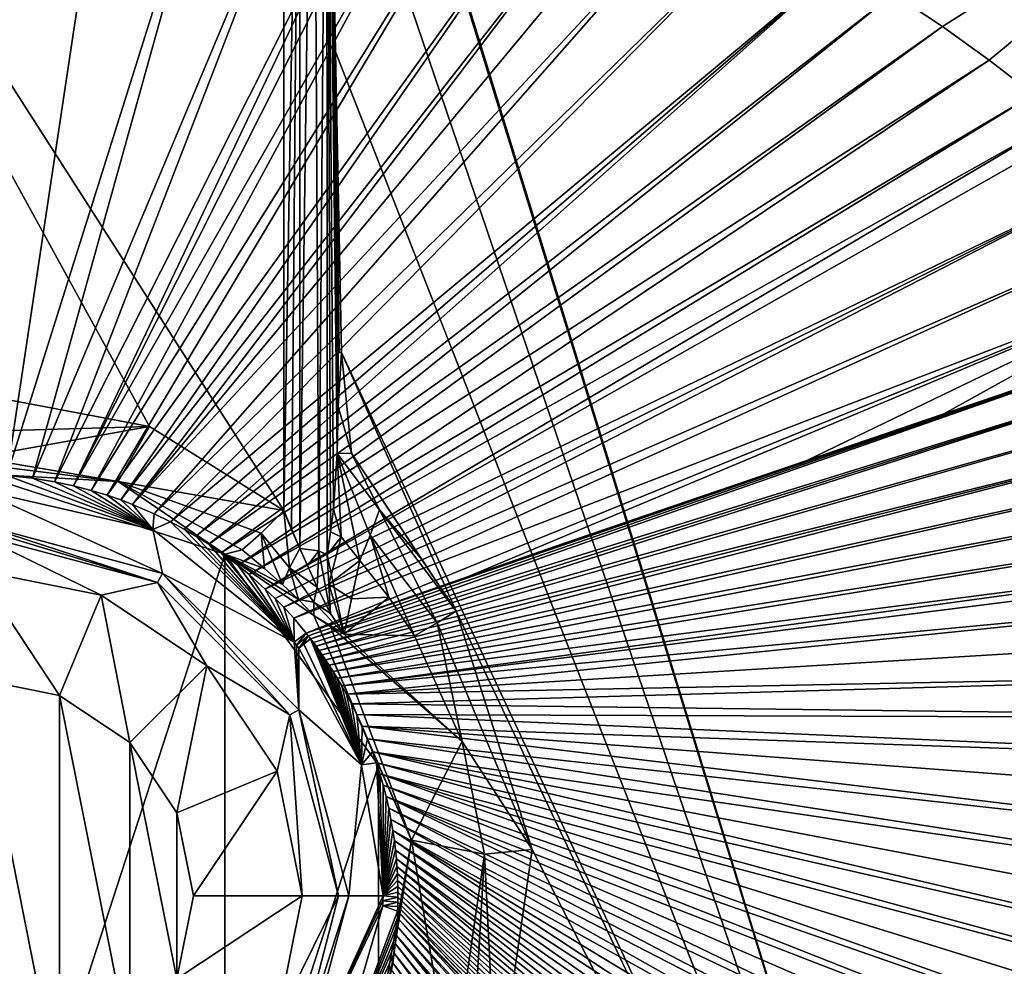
# Model space of a CAD drawing. Header units: millimetres. Extents: x -421 to 421, y -1760 to 10.
# Tile 26 of 32: x 5 to 118, y -384 to -274. Entities that reach past the tile are written whole.
import ezdxf

# ---------------------------------------------------------------- set-up
doc = ezdxf.new("R2010")
doc.units = ezdxf.units.MM
doc.header["$LTSCALE"] = 101.851852
for name, color, linetype in [('100', 7, 'CONTINUOUS'), ('103', 7, 'CONTINUOUS'), ('106', 7, 'CONTINUOUS'), ('108', 7, 'CONTINUOUS'), ('110', 7, 'CONTINUOUS'), ('112', 7, 'CONTINUOUS'), ('113', 7, 'CONTINUOUS'), ('114', 7, 'CONTINUOUS'), ('118', 7, 'CONTINUOUS'), ('12', 7, 'CONTINUOUS'), ('121', 7, 'CONTINUOUS'), ('122', 7, 'CONTINUOUS'), ('126', 7, 'CONTINUOUS'), ('129', 7, 'CONTINUOUS'), ('134', 7, 'CONTINUOUS'), ('137', 7, 'CONTINUOUS'), ('141', 7, 'CONTINUOUS'), ('143', 7, 'CONTINUOUS'), ('16', 7, 'CONTINUOUS'), ('28', 7, 'CONTINUOUS'), ('3', 7, 'CONTINUOUS'), ('30', 7, 'CONTINUOUS'), ('36', 7, 'CONTINUOUS'), ('5', 7, 'CONTINUOUS'), ('50', 7, 'CONTINUOUS'), ('51', 7, 'CONTINUOUS'), ('54', 7, 'CONTINUOUS'), ('59', 7, 'CONTINUOUS'), ('75', 7, 'CONTINUOUS'), ('82', 7, 'CONTINUOUS'), ('98', 7, 'CONTINUOUS')]:
    doc.layers.add(name, color=color, linetype=linetype)

msp = doc.modelspace()

# ---------------------------------------------------------------- linework, layer by layer
at = {"layer": '100', "linetype": 'CONTINUOUS'}
for points in [[(43.2, -341.19, 63.98), (44.15, -336.77, 72.41), (47.51, -340.98, 72.41), (43.2, -341.19, 63.98)], [(42.34, -345.27, 56.55), (43.2, -341.19, 63.98), (47.51, -340.98, 72.41), (42.34, -345.27, 56.55)], [(50.46, -345.47, 72.41), (42.34, -345.27, 56.55), (47.51, -340.98, 72.41), (50.46, -345.47, 72.41)], [(50.11, -368.98, 53.12), (38.85, -343.11, 53.12), (40.76, -344.38, 54.79), (50.11, -368.98, 53.12)], [(40.76, -344.38, 54.79), (42.34, -345.27, 56.55), (55.93, -357.62, 72.46), (40.76, -344.38, 54.79)], [(50.11, -368.98, 53.12), (40.76, -344.38, 54.79), (55.93, -357.62, 72.46), (50.11, -368.98, 53.12)], [(42.34, -345.27, 56.55), (50.46, -345.47, 72.41), (55.93, -357.62, 72.46), (42.34, -345.27, 56.55)], [(50.11, -368.98, 53.12), (55.93, -357.62, 72.46), (58.51, -370.61, 72.5), (50.11, -368.98, 53.12)], [(45.73, -396.86, 53.12), (50.11, -368.98, 53.12), (54.74, -396.57, 72.47), (45.73, -396.86, 53.12)], [(50.11, -368.98, 53.12), (58.51, -370.61, 72.5), (54.74, -396.57, 72.47), (50.11, -368.98, 53.12)]]:
    msp.add_3dface(points, dxfattribs=at)
at = {"layer": '103', "linetype": 'CONTINUOUS'}
for points in [[(37.24, -335.39, 55.98), (39.42, -335.67, 57.61), (38.12, -337.34, 56.04), (37.24, -335.39, 55.98)], [(38.12, -337.34, 56.04), (39.42, -335.67, 57.61), (39.26, -339.85, 56.2), (38.12, -337.34, 56.04)], [(39.26, -339.85, 56.2), (39.42, -335.67, 57.61), (40.78, -342.87, 56.39), (39.26, -339.85, 56.2)], [(39.42, -335.67, 57.61), (40.4, -336.12, 60.13), (40.78, -342.87, 56.39), (39.42, -335.67, 57.61)], [(40.59, -339.51, 58.79), (42.34, -345.27, 56.55), (40.4, -336.12, 60.13), (40.59, -339.51, 58.79)], [(40.4, -336.12, 60.13), (42.34, -345.27, 56.55), (40.78, -342.87, 56.39), (40.4, -336.12, 60.13)]]:
    msp.add_3dface(points, dxfattribs=at)
at = {"layer": '106', "linetype": 'CONTINUOUS'}
for points in [[(40.4, -336.12, 60.13), (40.37, -221.26, 80.33), (40.76, -333.46, 64.74), (40.4, -336.12, 60.13)], [(40.37, -221.26, 80.33), (40.78, -245.63, 80.6), (41.19, -277.82, 79.57), (40.37, -221.26, 80.33)], [(40.76, -333.46, 64.74), (40.37, -221.26, 80.33), (41.13, -330.86, 69.39), (40.76, -333.46, 64.74)], [(41.13, -330.86, 69.39), (40.37, -221.26, 80.33), (41.56, -324.46, 75.45), (41.13, -330.86, 69.39)], [(41.56, -324.46, 75.45), (40.37, -221.26, 80.33), (41.66, -319.01, 77.66), (41.56, -324.46, 75.45)], [(41.66, -319.01, 77.66), (40.37, -221.26, 80.33), (41.65, -312.77, 78.58), (41.66, -319.01, 77.66)], [(41.65, -312.77, 78.58), (40.37, -221.26, 80.33), (41.19, -277.82, 79.57), (41.65, -312.77, 78.58)]]:
    msp.add_3dface(points, dxfattribs=at)
at = {"layer": '108', "linetype": 'CONTINUOUS'}
for points in [[(37.24, -335.39, 55.98), (39.26, -339.85, 56.2), (36.04, -337.62, 54.66), (37.24, -335.39, 55.98)], [(37.24, -335.39, 55.98), (38.12, -337.34, 56.04), (39.26, -339.85, 56.2), (37.24, -335.39, 55.98)], [(37.08, -341.28, 52.88), (35.24, -339.53, 52.72), (36.04, -337.62, 54.66), (37.08, -341.28, 52.88)], [(39.26, -339.85, 56.2), (38.87, -341.59, 54.81), (36.04, -337.62, 54.66), (39.26, -339.85, 56.2)], [(38.87, -341.59, 54.81), (37.08, -341.28, 52.88), (36.04, -337.62, 54.66), (38.87, -341.59, 54.81)], [(38.85, -343.11, 53.12), (37.08, -341.28, 52.88), (38.87, -341.59, 54.81), (38.85, -343.11, 53.12)]]:
    msp.add_3dface(points, dxfattribs=at)
at = {"layer": '110', "linetype": 'CONTINUOUS'}
for points in [[(40.76, -333.46, 64.74), (41.13, -330.86, 69.39), (42.01, -334.04, 71.08), (40.76, -333.46, 64.74)], [(40.4, -336.12, 60.13), (40.76, -333.46, 64.74), (42.01, -334.04, 71.08), (40.4, -336.12, 60.13)], [(40.59, -339.51, 58.79), (40.4, -336.12, 60.13), (42.01, -334.04, 71.08), (40.59, -339.51, 58.79)], [(44.15, -336.77, 72.41), (40.59, -339.51, 58.79), (42.01, -334.04, 71.08), (44.15, -336.77, 72.41)], [(43.2, -341.19, 63.98), (40.59, -339.51, 58.79), (44.15, -336.77, 72.41), (43.2, -341.19, 63.98)], [(42.34, -345.27, 56.55), (40.59, -339.51, 58.79), (43.2, -341.19, 63.98), (42.34, -345.27, 56.55)]]:
    msp.add_3dface(points, dxfattribs=at)
at = {"layer": '112', "linetype": 'CONTINUOUS'}
for points in [[(0, -324.91, 53.07), (16.31, -327.67, 52.97), (0, -325.64, 52.23), (0, -324.91, 53.07)], [(16.31, -327.67, 52.97), (0, -326.73, 51.9), (0, -325.64, 52.23), (16.31, -327.67, 52.97)], [(28.61, -336.03, 51.9), (0, -326.73, 51.9), (16.31, -327.67, 52.97), (28.61, -336.03, 51.9)], [(30.6, -335.54, 52.68), (28.61, -336.03, 51.9), (16.31, -327.67, 52.97), (30.6, -335.54, 52.68)], [(33.18, -337.69, 52.65), (28.61, -336.03, 51.9), (30.6, -335.54, 52.68), (33.18, -337.69, 52.65)], [(46.29, -360.36, 51.9), (28.61, -336.03, 51.9), (38.85, -343.11, 53.12), (46.29, -360.36, 51.9)], [(28.61, -336.03, 51.9), (35.24, -339.53, 52.72), (37.08, -341.28, 52.88), (28.61, -336.03, 51.9)], [(35.24, -339.53, 52.72), (28.61, -336.03, 51.9), (33.18, -337.69, 52.65), (35.24, -339.53, 52.72)], [(28.61, -336.03, 51.9), (37.08, -341.28, 52.88), (38.85, -343.11, 53.12), (28.61, -336.03, 51.9)], [(46.29, -360.36, 51.9), (38.85, -343.11, 53.12), (50.11, -368.98, 53.12), (46.29, -360.36, 51.9)], [(46.29, -390.44, 51.9), (46.29, -360.36, 51.9), (50.11, -368.98, 53.12), (46.29, -390.44, 51.9)], [(45.73, -396.86, 53.12), (46.29, -390.44, 51.9), (50.11, -368.98, 53.12), (45.73, -396.86, 53.12)]]:
    msp.add_3dface(points, dxfattribs=at)
at = {"layer": '113', "linetype": 'CONTINUOUS'}
for points in [[(-35.39, -220.47, 75.84), (35.39, -220.47, 75.84), (35.42, -331, 56.4), (-35.39, -220.47, 75.84)], [(0, -317.55, 58.77), (-35.39, -220.47, 75.84), (19.92, -321.32, 58.1), (0, -317.55, 58.77)], [(19.92, -321.32, 58.1), (-35.39, -220.47, 75.84), (35.42, -331, 56.4), (19.92, -321.32, 58.1)]]:
    msp.add_3dface(points, dxfattribs=at)
at = {"layer": '114', "linetype": 'CONTINUOUS'}
for points in [[(41.19, -277.82, 79.57), (40.78, -245.63, 80.6), (41.34, -278.17, 80.6), (41.19, -277.82, 79.57)], [(41.65, -312.77, 78.58), (41.19, -277.82, 79.57), (41.34, -278.17, 80.6), (41.65, -312.77, 78.58)], [(41.65, -312.77, 78.58), (41.34, -278.17, 80.6), (41.79, -312.8, 79.6), (41.65, -312.77, 78.58)], [(41.34, -278.17, 80.6), (42.04, -312.82, 80.6), (41.79, -312.8, 79.6), (41.34, -278.17, 80.6)]]:
    msp.add_3dface(points, dxfattribs=at)
at = {"layer": '118', "linetype": 'CONTINUOUS'}
for points in [[(39.26, -339.85, 56.2), (40.78, -342.87, 56.39), (38.87, -341.59, 54.81), (39.26, -339.85, 56.2)], [(42.34, -345.27, 56.55), (38.85, -343.11, 53.12), (38.87, -341.59, 54.81), (42.34, -345.27, 56.55)], [(40.78, -342.87, 56.39), (42.34, -345.27, 56.55), (38.87, -341.59, 54.81), (40.78, -342.87, 56.39)], [(38.85, -343.11, 53.12), (42.34, -345.27, 56.55), (40.76, -344.38, 54.79), (38.85, -343.11, 53.12)]]:
    msp.add_3dface(points, dxfattribs=at)
at = {"layer": '12', "linetype": 'CONTINUOUS'}
for points in [[(0, -328.57, 103.86), (0, -332.52, 96.12), (21.45, -338.26, 96.12), (0, -328.57, 103.86)], [(20.31, -333.21, 103.85), (0, -328.57, 103.86), (21.45, -338.26, 96.12), (20.31, -333.21, 103.85)], [(36.61, -346.2, 103.85), (20.31, -333.21, 103.85), (21.45, -338.26, 96.12), (36.61, -346.2, 103.85)], [(37.14, -353.96, 96.12), (36.61, -346.2, 103.85), (21.45, -338.26, 96.12), (37.14, -353.96, 96.12)], [(36.87, -346.53, 103.85), (36.61, -346.2, 103.85), (37.14, -353.96, 96.12), (36.87, -346.53, 103.85)], [(37.12, -346.86, 103.85), (36.87, -346.53, 103.85), (37.14, -353.96, 96.12), (37.12, -346.86, 103.85)], [(44.34, -360.33, 103.85), (37.12, -346.86, 103.85), (37.14, -353.96, 96.12), (44.34, -360.33, 103.85)], [(42.89, -375.4, 96.12), (44.34, -360.33, 103.85), (37.14, -353.96, 96.12), (42.89, -375.4, 96.12)], [(46.83, -375.4, 103.85), (44.34, -360.33, 103.85), (42.89, -375.4, 96.12), (46.83, -375.4, 103.85)]]:
    msp.add_3dface(points, dxfattribs=at)
at = {"layer": '121', "linetype": 'CONTINUOUS'}
for points in [[(0, -317.55, 58.77), (19.92, -321.32, 58.1), (0, -321.9, 56.85), (0, -317.55, 58.77)], [(16.31, -327.67, 52.97), (0, -324.91, 53.07), (19.92, -321.32, 58.1), (16.31, -327.67, 52.97)], [(19.92, -321.32, 58.1), (0, -324.91, 53.07), (0, -321.9, 56.85), (19.92, -321.32, 58.1)], [(16.31, -327.67, 52.97), (19.92, -321.32, 58.1), (35.42, -331, 56.4), (16.31, -327.67, 52.97)], [(30.6, -335.54, 52.68), (16.31, -327.67, 52.97), (32.8, -333.61, 55.18), (30.6, -335.54, 52.68)], [(16.31, -327.67, 52.97), (35.42, -331, 56.4), (32.8, -333.61, 55.18), (16.31, -327.67, 52.97)]]:
    msp.add_3dface(points, dxfattribs=at)
at = {"layer": '122', "linetype": 'CONTINUOUS'}
for points in [[(55.26, -342.6, 80.6), (63.99, -370.06, 80.6), (53.05, -343.94, 77.66), (55.26, -342.6, 80.6)], [(50.46, -345.47, 72.41), (53.05, -343.94, 77.66), (55.93, -357.62, 72.46), (50.46, -345.47, 72.41)], [(53.05, -343.94, 77.66), (63.99, -370.06, 80.6), (55.93, -357.62, 72.46), (53.05, -343.94, 77.66)], [(55.93, -357.62, 72.46), (63.99, -370.06, 80.6), (58.51, -370.61, 72.5), (55.93, -357.62, 72.46)], [(54.74, -396.57, 72.47), (58.51, -370.61, 72.5), (56.94, -397.45, 76.81), (54.74, -396.57, 72.47)], [(58.51, -370.61, 72.5), (59.89, -398.61, 80.6), (56.94, -397.45, 76.81), (58.51, -370.61, 72.5)], [(63.99, -370.06, 80.6), (59.89, -398.61, 80.6), (58.51, -370.61, 72.5), (63.99, -370.06, 80.6)]]:
    msp.add_3dface(points, dxfattribs=at)
at = {"layer": '126', "linetype": 'CONTINUOUS'}
for points in [[(41.66, -319.01, 77.66), (41.65, -312.77, 78.58), (42.04, -312.82, 80.6), (41.66, -319.01, 77.66)], [(42.04, -312.82, 80.6), (41.65, -312.77, 78.58), (41.79, -312.8, 79.6), (42.04, -312.82, 80.6)], [(41.66, -319.01, 77.66), (42.04, -312.82, 80.6), (43.19, -324.41, 80.6), (41.66, -319.01, 77.66)], [(41.56, -324.46, 75.45), (41.66, -319.01, 77.66), (43.19, -324.41, 80.6), (41.56, -324.46, 75.45)], [(41.13, -330.86, 69.39), (41.56, -324.46, 75.45), (42.01, -334.04, 71.08), (41.13, -330.86, 69.39)], [(46.41, -330.95, 80.6), (41.56, -324.46, 75.45), (43.19, -324.41, 80.6), (46.41, -330.95, 80.6)], [(41.56, -324.46, 75.45), (44.15, -336.77, 72.41), (42.01, -334.04, 71.08), (41.56, -324.46, 75.45)], [(44.15, -336.77, 72.41), (41.56, -324.46, 75.45), (45.36, -333.86, 77.42), (44.15, -336.77, 72.41)], [(41.56, -324.46, 75.45), (46.41, -330.95, 80.6), (45.36, -333.86, 77.42), (41.56, -324.46, 75.45)]]:
    msp.add_3dface(points, dxfattribs=at)
at = {"layer": '129', "linetype": 'CONTINUOUS'}
for points in [[(46.41, -330.95, 80.6), (53.05, -343.94, 77.66), (45.36, -333.86, 77.42), (46.41, -330.95, 80.6)], [(55.26, -342.6, 80.6), (53.05, -343.94, 77.66), (46.41, -330.95, 80.6), (55.26, -342.6, 80.6)], [(55.26, -342.6, 80.6), (46.41, -330.95, 80.6), (51.17, -336.52, 80.6), (55.26, -342.6, 80.6)], [(44.15, -336.77, 72.41), (45.36, -333.86, 77.42), (47.51, -340.98, 72.41), (44.15, -336.77, 72.41)], [(53.05, -343.94, 77.66), (50.46, -345.47, 72.41), (45.36, -333.86, 77.42), (53.05, -343.94, 77.66)], [(45.36, -333.86, 77.42), (50.46, -345.47, 72.41), (47.51, -340.98, 72.41), (45.36, -333.86, 77.42)]]:
    msp.add_3dface(points, dxfattribs=at)
at = {"layer": '134', "linetype": 'CONTINUOUS'}
for points in [[(35.42, -331, 56.4), (36.04, -337.62, 54.66), (32.8, -333.61, 55.18), (35.42, -331, 56.4)], [(37.24, -335.39, 55.98), (36.04, -337.62, 54.66), (35.42, -331, 56.4), (37.24, -335.39, 55.98)], [(37.24, -335.39, 55.98), (35.42, -331, 56.4), (36.27, -333.25, 56.08), (37.24, -335.39, 55.98)], [(33.18, -337.69, 52.65), (30.6, -335.54, 52.68), (32.8, -333.61, 55.18), (33.18, -337.69, 52.65)], [(36.04, -337.62, 54.66), (35.24, -339.53, 52.72), (32.8, -333.61, 55.18), (36.04, -337.62, 54.66)], [(35.24, -339.53, 52.72), (33.18, -337.69, 52.65), (32.8, -333.61, 55.18), (35.24, -339.53, 52.72)]]:
    msp.add_3dface(points, dxfattribs=at)
at = {"layer": '137', "linetype": 'CONTINUOUS'}
for points in [[(35.39, -220.47, 75.84), (37.25, -220.53, 76.19), (35.42, -331, 56.4), (35.39, -220.47, 75.84)], [(35.42, -331, 56.4), (37.25, -220.53, 76.19), (36.27, -333.25, 56.08), (35.42, -331, 56.4)], [(37.25, -220.53, 76.19), (37.24, -335.39, 55.98), (36.27, -333.25, 56.08), (37.25, -220.53, 76.19)], [(37.25, -220.53, 76.19), (38.81, -220.7, 77.18), (37.24, -335.39, 55.98), (37.25, -220.53, 76.19)], [(38.81, -220.7, 77.18), (39.42, -335.67, 57.61), (37.24, -335.39, 55.98), (38.81, -220.7, 77.18)], [(38.81, -220.7, 77.18), (40.37, -221.26, 80.33), (39.42, -335.67, 57.61), (38.81, -220.7, 77.18)], [(40.37, -221.26, 80.33), (40.4, -336.12, 60.13), (39.42, -335.67, 57.61), (40.37, -221.26, 80.33)]]:
    msp.add_3dface(points, dxfattribs=at)
at = {"layer": '141', "linetype": 'CONTINUOUS'}
for points in [[(40.37, -219.78, 80.6), (40.37, -219.73, 80.6), (120.8, -481.31, 80.6), (40.37, -219.78, 80.6)], [(40.37, -219.73, 80.6), (120.8, -219.73, 80.6), (120.8, -481.31, 80.6), (40.37, -219.73, 80.6)], [(40.38, -220.13, 80.6), (40.37, -219.78, 80.6), (120.8, -481.31, 80.6), (40.38, -220.13, 80.6)], [(40.38, -220.47, 80.6), (40.38, -220.13, 80.6), (120.8, -481.31, 80.6), (40.38, -220.47, 80.6)], [(40.78, -245.63, 80.6), (40.38, -220.47, 80.6), (120.8, -481.31, 80.6), (40.78, -245.63, 80.6)], [(41.34, -278.17, 80.6), (40.78, -245.63, 80.6), (120.8, -481.31, 80.6), (41.34, -278.17, 80.6)], [(42.04, -312.82, 80.6), (41.34, -278.17, 80.6), (120.8, -481.31, 80.6), (42.04, -312.82, 80.6)], [(42.04, -312.82, 80.6), (55.26, -342.6, 80.6), (43.19, -324.41, 80.6), (42.04, -312.82, 80.6)], [(55.26, -342.6, 80.6), (42.04, -312.82, 80.6), (120.8, -481.31, 80.6), (55.26, -342.6, 80.6)], [(43.19, -324.41, 80.6), (55.26, -342.6, 80.6), (51.17, -336.52, 80.6), (43.19, -324.41, 80.6)], [(46.41, -330.95, 80.6), (43.19, -324.41, 80.6), (51.17, -336.52, 80.6), (46.41, -330.95, 80.6)], [(63.99, -370.06, 80.6), (55.26, -342.6, 80.6), (120.8, -481.31, 80.6), (63.99, -370.06, 80.6)], [(59.89, -398.61, 80.6), (63.99, -370.06, 80.6), (120.8, -481.31, 80.6), (59.89, -398.61, 80.6)]]:
    msp.add_3dface(points, dxfattribs=at)
at = {"layer": '143', "linetype": 'CONTINUOUS'}
for points in [[(0, -350.4, 83.85), (0, -400.4, 83.85), (9.57, -398.5, 83.85), (0, -350.4, 83.85)], [(0, -350.4, 83.85), (9.57, -398.5, 83.85), (9.57, -352.31, 83.85), (0, -350.4, 83.85)], [(9.57, -398.5, 83.85), (17.68, -393.08, 83.85), (9.57, -352.31, 83.85), (9.57, -398.5, 83.85)], [(17.68, -393.08, 83.85), (17.68, -357.73, 83.85), (9.57, -352.31, 83.85), (17.68, -393.08, 83.85)], [(17.68, -393.08, 83.85), (23.1, -384.97, 83.85), (17.68, -357.73, 83.85), (17.68, -393.08, 83.85)], [(23.1, -384.97, 83.85), (23.1, -365.84, 83.85), (17.68, -357.73, 83.85), (23.1, -384.97, 83.85)], [(23.1, -384.97, 83.85), (25, -375.4, 83.85), (23.1, -365.84, 83.85), (23.1, -384.97, 83.85)]]:
    msp.add_3dface(points, dxfattribs=at)
at = {"layer": '16', "linetype": 'CONTINUOUS'}
for points in [[(0, -240.4, 107.96), (3.5, -326.99, 104.95), (16.42, -241.1, 107.95), (0, -240.4, 107.96)], [(16.42, -241.1, 107.95), (3.5, -326.99, 104.95), (30, -242.73, 107.93), (16.42, -241.1, 107.95)], [(3.5, -326.99, 104.95), (6.47, -327.3, 104.95), (30, -242.73, 107.93), (3.5, -326.99, 104.95)], [(30, -242.73, 107.93), (6.47, -327.3, 104.95), (41.05, -244.78, 107.9), (30, -242.73, 107.93)], [(6.47, -327.3, 104.95), (9, -327.7, 104.95), (41.05, -244.78, 107.9), (6.47, -327.3, 104.95)], [(41.05, -244.78, 107.9), (9, -327.7, 104.95), (49.76, -246.86, 107.87), (41.05, -244.78, 107.9)], [(9, -327.7, 104.95), (11.19, -328.17, 104.95), (49.76, -246.86, 107.87), (9, -327.7, 104.95)], [(49.76, -246.86, 107.87), (11.19, -328.17, 104.95), (51.85, -247.43, 107.87), (49.76, -246.86, 107.87)], [(51.85, -247.43, 107.87), (11.19, -328.17, 104.95), (56.49, -248.77, 107.85), (51.85, -247.43, 107.87)], [(11.19, -328.17, 104.95), (13.23, -328.7, 104.95), (56.49, -248.77, 107.85), (11.19, -328.17, 104.95)], [(56.49, -248.77, 107.85), (13.23, -328.7, 104.95), (61.91, -250.5, 107.84), (56.49, -248.77, 107.85)], [(13.23, -328.7, 104.95), (15.07, -329.26, 104.95), (61.91, -250.5, 107.84), (13.23, -328.7, 104.95)], [(61.91, -250.5, 107.84), (15.07, -329.26, 104.95), (69.61, -253.26, 107.81), (61.91, -250.5, 107.84)], [(15.07, -329.26, 104.95), (16.63, -329.8, 104.95), (69.61, -253.26, 107.81), (15.07, -329.26, 104.95)], [(69.61, -253.26, 107.81), (16.63, -329.8, 104.95), (74.83, -255.34, 107.8), (69.61, -253.26, 107.81)], [(16.63, -329.8, 104.95), (17.98, -330.31, 104.95), (74.83, -255.34, 107.8), (16.63, -329.8, 104.95)], [(74.83, -255.34, 107.8), (17.98, -330.31, 104.95), (78.77, -257.02, 107.79), (74.83, -255.34, 107.8)], [(78.77, -257.02, 107.79), (17.98, -330.31, 104.95), (83.83, -259.35, 107.77), (78.77, -257.02, 107.79)], [(17.98, -330.31, 104.95), (20.46, -331.38, 104.95), (83.83, -259.35, 107.77), (17.98, -330.31, 104.95)], [(83.83, -259.35, 107.77), (20.46, -331.38, 104.95), (90.71, -262.79, 107.76), (83.83, -259.35, 107.77)], [(20.46, -331.38, 104.95), (22.37, -332.32, 104.95), (90.71, -262.79, 107.76), (20.46, -331.38, 104.95)], [(90.71, -262.79, 107.76), (22.37, -332.32, 104.95), (99.68, -267.8, 107.76), (90.71, -262.79, 107.76)], [(22.37, -332.32, 104.95), (23.93, -333.17, 104.95), (99.68, -267.8, 107.76), (22.37, -332.32, 104.95)], [(23.93, -333.17, 104.95), (25.27, -333.95, 104.95), (99.68, -267.8, 107.76), (23.93, -333.17, 104.95)], [(99.68, -267.8, 107.76), (25.27, -333.95, 104.95), (105.6, -271.47, 107.76), (99.68, -267.8, 107.76)], [(25.27, -333.95, 104.95), (26.76, -334.9, 104.95), (105.6, -271.47, 107.76), (25.27, -333.95, 104.95)], [(105.6, -271.47, 107.76), (26.76, -334.9, 104.95), (111.25, -275.25, 107.77), (105.6, -271.47, 107.76)], [(26.76, -334.9, 104.95), (28.19, -335.87, 104.95), (111.25, -275.25, 107.77), (26.76, -334.9, 104.95)], [(111.25, -275.25, 107.77), (28.19, -335.87, 104.95), (116.63, -279.13, 107.79), (111.25, -275.25, 107.77)], [(28.19, -335.87, 104.95), (30.12, -337.32, 104.95), (116.63, -279.13, 107.79), (28.19, -335.87, 104.95)], [(116.63, -279.13, 107.79), (30.12, -337.32, 104.95), (121.77, -283.09, 107.81), (116.63, -279.13, 107.79)], [(30.12, -337.32, 104.95), (31.42, -338.39, 104.95), (121.77, -283.09, 107.81), (30.12, -337.32, 104.95)], [(121.77, -283.09, 107.81), (31.42, -338.39, 104.95), (125.1, -285.82, 107.83), (121.77, -283.09, 107.81)], [(31.42, -338.39, 104.95), (33.27, -340.06, 104.95), (125.1, -285.82, 107.83), (31.42, -338.39, 104.95)], [(125.1, -285.82, 107.83), (33.27, -340.06, 104.95), (126.63, -287.11, 107.84), (125.1, -285.82, 107.83)], [(126.63, -287.11, 107.84), (33.27, -340.06, 104.95), (132.36, -292.21, 107.89), (126.63, -287.11, 107.84)], [(33.27, -340.06, 104.95), (34.42, -341.16, 104.95), (132.36, -292.21, 107.89), (33.27, -340.06, 104.95)], [(34.42, -341.16, 104.95), (35.4, -342.15, 104.95), (132.36, -292.21, 107.89), (34.42, -341.16, 104.95)], [(132.36, -292.21, 107.89), (35.4, -342.15, 104.95), (137.71, -297.35, 107.94), (132.36, -292.21, 107.89)], [(35.4, -342.15, 104.95), (36.55, -343.42, 104.95), (137.71, -297.35, 107.94), (35.4, -342.15, 104.95)], [(137.71, -297.35, 107.94), (36.55, -343.42, 104.95), (142.69, -302.5, 108), (137.71, -297.35, 107.94)], [(36.55, -343.42, 104.95), (37.96, -345.14, 104.95), (142.69, -302.5, 108), (36.55, -343.42, 104.95)], [(37.96, -345.14, 104.95), (56.55, -338.65, 105.48), (142.69, -302.5, 108), (37.96, -345.14, 104.95)], [(56.55, -338.65, 105.48), (95.62, -325.25, 106.6), (142.69, -302.5, 108), (56.55, -338.65, 105.48)], [(95.62, -325.25, 106.6), (111.41, -319.87, 107.05), (142.69, -302.5, 108), (95.62, -325.25, 106.6)], [(111.41, -319.87, 107.05), (147.32, -307.64, 108.06), (142.69, -302.5, 108), (111.41, -319.87, 107.05)], [(56.55, -338.65, 105.48), (78.62, -331.05, 106.11), (95.62, -325.25, 106.6), (56.55, -338.65, 105.48)], [(56.55, -338.65, 105.48), (67.72, -334.79, 105.8), (78.62, -331.05, 106.11), (56.55, -338.65, 105.48)]]:
    msp.add_3dface(points, dxfattribs=at)
at = {"layer": '28', "linetype": 'CONTINUOUS'}
for points in [[(48.51, -377.19, 104.95), (48.48, -377.93, 104.95), (195, -536.58, 110.23), (48.51, -377.19, 104.95)], [(68.11, -397.25, 105.65), (48.52, -376.62, 104.95), (48.51, -377.19, 104.95), (68.11, -397.25, 105.65)], [(48.51, -377.19, 104.95), (195, -536.58, 110.23), (124.08, -455.95, 107.65), (48.51, -377.19, 104.95)], [(124.08, -455.95, 107.65), (112.09, -443.4, 107.22), (48.51, -377.19, 104.95), (124.08, -455.95, 107.65)], [(68.11, -397.25, 105.65), (48.51, -377.19, 104.95), (97.69, -428.31, 106.71), (68.11, -397.25, 105.65)], [(112.09, -443.4, 107.22), (97.69, -428.31, 106.71), (48.51, -377.19, 104.95), (112.09, -443.4, 107.22)], [(48.48, -377.93, 104.95), (48.42, -378.86, 104.95), (195, -543.34, 110.3), (48.48, -377.93, 104.95)], [(195, -536.58, 110.23), (48.48, -377.93, 104.95), (195, -543.34, 110.3), (195, -536.58, 110.23)], [(48.42, -378.86, 104.95), (48.33, -379.95, 104.95), (195, -550.11, 110.38), (48.42, -378.86, 104.95)], [(195, -543.34, 110.3), (48.42, -378.86, 104.95), (195, -550.11, 110.38), (195, -543.34, 110.3)], [(48.24, -380.91, 104.95), (48.1, -382.03, 104.95), (195, -570.02, 110.62), (48.24, -380.91, 104.95)], [(48.33, -379.95, 104.95), (48.24, -380.91, 104.95), (195, -563.7, 110.54), (48.33, -379.95, 104.95)], [(195, -563.7, 110.54), (48.24, -380.91, 104.95), (195, -570.02, 110.62), (195, -563.7, 110.54)], [(195, -550.11, 110.38), (48.33, -379.95, 104.95), (195, -556.97, 110.46), (195, -550.11, 110.38)], [(195, -556.97, 110.46), (48.33, -379.95, 104.95), (195, -563.7, 110.54), (195, -556.97, 110.46)], [(48.1, -382.03, 104.95), (47.94, -383.11, 104.95), (195, -581.94, 110.76), (48.1, -382.03, 104.95)], [(195, -570.02, 110.62), (48.1, -382.03, 104.95), (195, -575.99, 110.69), (195, -570.02, 110.62)], [(195, -575.99, 110.69), (48.1, -382.03, 104.95), (195, -581.94, 110.76), (195, -575.99, 110.69)], [(47.94, -383.11, 104.95), (47.79, -383.98, 104.95), (195.01, -588.05, 110.84), (47.94, -383.11, 104.95)], [(195, -581.94, 110.76), (47.94, -383.11, 104.95), (195.01, -588.05, 110.84), (195, -581.94, 110.76)]]:
    msp.add_3dface(points, dxfattribs=at)
at = {"layer": '3', "linetype": 'CONTINUOUS'}
for points in [[(37.96, -345.14, 104.95), (38.22, -345.47, 104.95), (147.32, -307.64, 108.06), (37.96, -345.14, 104.95)], [(147.32, -307.64, 108.06), (111.41, -319.87, 107.05), (37.96, -345.14, 104.95), (147.32, -307.64, 108.06)], [(38.22, -345.47, 104.95), (38.49, -345.81, 104.95), (147.32, -307.64, 108.06), (38.22, -345.47, 104.95)], [(147.32, -307.64, 108.06), (38.49, -345.81, 104.95), (150.25, -311.09, 108.11), (147.32, -307.64, 108.06)], [(38.49, -345.81, 104.95), (38.81, -346.22, 104.95), (150.25, -311.09, 108.11), (38.49, -345.81, 104.95)], [(38.81, -346.22, 104.95), (39.13, -346.66, 104.95), (150.25, -311.09, 108.11), (38.81, -346.22, 104.95)], [(150.25, -311.09, 108.11), (39.13, -346.66, 104.95), (153.12, -314.66, 108.15), (150.25, -311.09, 108.11)], [(39.13, -346.66, 104.95), (39.47, -347.13, 104.95), (153.12, -314.66, 108.15), (39.13, -346.66, 104.95)], [(153.12, -314.66, 108.15), (39.47, -347.13, 104.95), (155.95, -318.34, 108.2), (153.12, -314.66, 108.15)], [(39.47, -347.13, 104.95), (39.83, -347.65, 104.95), (155.95, -318.34, 108.2), (39.47, -347.13, 104.95)], [(39.83, -347.65, 104.95), (40.21, -348.22, 104.95), (155.95, -318.34, 108.2), (39.83, -347.65, 104.95)], [(155.95, -318.34, 108.2), (40.21, -348.22, 104.95), (158.73, -322.13, 108.25), (155.95, -318.34, 108.2)], [(67.72, -334.79, 105.8), (37.96, -345.14, 104.95), (111.41, -319.87, 107.05), (67.72, -334.79, 105.8)], [(111.41, -319.87, 107.05), (95.62, -325.25, 106.6), (67.72, -334.79, 105.8), (111.41, -319.87, 107.05)], [(40.21, -348.22, 104.95), (40.63, -348.85, 104.95), (158.73, -322.13, 108.25), (40.21, -348.22, 104.95)], [(158.73, -322.13, 108.25), (40.63, -348.85, 104.95), (161.44, -326.04, 108.3), (158.73, -322.13, 108.25)], [(78.62, -331.05, 106.11), (67.72, -334.79, 105.8), (95.62, -325.25, 106.6), (78.62, -331.05, 106.11)], [(40.63, -348.85, 104.95), (41.08, -349.55, 104.95), (161.44, -326.04, 108.3), (40.63, -348.85, 104.95)], [(161.44, -326.04, 108.3), (41.08, -349.55, 104.95), (164.09, -330.06, 108.35), (161.44, -326.04, 108.3)], [(41.08, -349.55, 104.95), (41.56, -350.33, 104.95), (164.09, -330.06, 108.35), (41.08, -349.55, 104.95)], [(164.09, -330.06, 108.35), (41.56, -350.33, 104.95), (166.67, -334.19, 108.41), (164.09, -330.06, 108.35)], [(41.56, -350.33, 104.95), (42.08, -351.21, 104.95), (166.67, -334.19, 108.41), (41.56, -350.33, 104.95)], [(166.67, -334.19, 108.41), (42.08, -351.21, 104.95), (167.4, -335.39, 108.42), (166.67, -334.19, 108.41)], [(56.55, -338.65, 105.48), (37.96, -345.14, 104.95), (67.72, -334.79, 105.8), (56.55, -338.65, 105.48)], [(167.4, -335.39, 108.42), (42.08, -351.21, 104.95), (169.59, -339.15, 108.47), (167.4, -335.39, 108.42)], [(42.08, -351.21, 104.95), (42.63, -352.19, 104.95), (169.59, -339.15, 108.47), (42.08, -351.21, 104.95)], [(169.59, -339.15, 108.47), (42.63, -352.19, 104.95), (172.39, -344.27, 108.54), (169.59, -339.15, 108.47)], [(172.39, -344.27, 108.54), (42.63, -352.19, 104.95), (175.08, -349.54, 108.6), (172.39, -344.27, 108.54)], [(42.63, -352.19, 104.95), (43.21, -353.29, 104.95), (175.08, -349.54, 108.6), (42.63, -352.19, 104.95)], [(175.08, -349.54, 108.6), (43.21, -353.29, 104.95), (177.64, -354.96, 108.67), (175.08, -349.54, 108.6)], [(43.21, -353.29, 104.95), (43.82, -354.52, 104.95), (177.64, -354.96, 108.67), (43.21, -353.29, 104.95)], [(43.82, -354.52, 104.95), (44.44, -355.87, 104.95), (180.05, -360.53, 108.73), (43.82, -354.52, 104.95)], [(177.64, -354.96, 108.67), (43.82, -354.52, 104.95), (180.05, -360.53, 108.73), (177.64, -354.96, 108.67)], [(44.44, -355.87, 104.95), (45.04, -357.31, 104.95), (184.67, -372.77, 108.87), (44.44, -355.87, 104.95)], [(180.05, -360.53, 108.73), (44.44, -355.87, 104.95), (182.32, -366.24, 108.8), (180.05, -360.53, 108.73)], [(182.32, -366.24, 108.8), (44.44, -355.87, 104.95), (184.67, -372.77, 108.87), (182.32, -366.24, 108.8)], [(45.04, -357.31, 104.95), (45.62, -358.81, 104.95), (186.79, -379.41, 108.94), (45.04, -357.31, 104.95)], [(184.67, -372.77, 108.87), (45.04, -357.31, 104.95), (186.79, -379.41, 108.94), (184.67, -372.77, 108.87)], [(45.62, -358.81, 104.95), (46.06, -360.09, 104.95), (190.33, -392.97, 109.07), (45.62, -358.81, 104.95)], [(186.79, -379.41, 108.94), (45.62, -358.81, 104.95), (188.68, -386.14, 109), (186.79, -379.41, 108.94)], [(188.68, -386.14, 109), (45.62, -358.81, 104.95), (190.33, -392.97, 109.07), (188.68, -386.14, 109)], [(46.06, -360.09, 104.95), (46.47, -361.37, 104.95), (191.74, -399.88, 109.13), (46.06, -360.09, 104.95)], [(190.33, -392.97, 109.07), (46.06, -360.09, 104.95), (191.74, -399.88, 109.13), (190.33, -392.97, 109.07)], [(46.47, -361.37, 104.95), (46.84, -362.67, 104.95), (193.81, -413.93, 109.24), (46.47, -361.37, 104.95)], [(191.74, -399.88, 109.13), (46.47, -361.37, 104.95), (192.9, -406.87, 109.19), (191.74, -399.88, 109.13)], [(192.9, -406.87, 109.19), (46.47, -361.37, 104.95), (193.81, -413.93, 109.24), (192.9, -406.87, 109.19)], [(46.84, -362.67, 104.95), (47.18, -363.97, 104.95), (194.47, -421.04, 109.29), (46.84, -362.67, 104.95)], [(193.81, -413.93, 109.24), (46.84, -362.67, 104.95), (194.47, -421.04, 109.29), (193.81, -413.93, 109.24)], [(47.18, -363.97, 104.95), (47.48, -365.29, 104.95), (195, -435.4, 109.38), (47.18, -363.97, 104.95)], [(194.47, -421.04, 109.29), (47.18, -363.97, 104.95), (194.87, -428.2, 109.34), (194.47, -421.04, 109.29)], [(194.87, -428.2, 109.34), (47.18, -363.97, 104.95), (195, -435.4, 109.38), (194.87, -428.2, 109.34)], [(47.48, -365.29, 104.95), (47.74, -366.6, 104.95), (195.01, -442.51, 109.43), (47.48, -365.29, 104.95)], [(195, -435.4, 109.38), (47.48, -365.29, 104.95), (195.01, -442.51, 109.43), (195, -435.4, 109.38)], [(47.74, -366.6, 104.95), (47.96, -367.87, 104.95), (195, -449.76, 109.47), (47.74, -366.6, 104.95)], [(195.01, -442.51, 109.43), (47.74, -366.6, 104.95), (195, -449.76, 109.47), (195.01, -442.51, 109.43)], [(47.96, -367.87, 104.95), (48.13, -369.06, 104.95), (195, -464.66, 109.58), (47.96, -367.87, 104.95)], [(195, -449.76, 109.47), (47.96, -367.87, 104.95), (195, -457.14, 109.52), (195, -449.76, 109.47)], [(195, -457.14, 109.52), (47.96, -367.87, 104.95), (195, -464.66, 109.58), (195, -457.14, 109.52)], [(48.13, -369.06, 104.95), (48.26, -370.15, 104.95), (195, -472.32, 109.63), (48.13, -369.06, 104.95)], [(195, -464.66, 109.58), (48.13, -369.06, 104.95), (195, -472.32, 109.63), (195, -464.66, 109.58)], [(48.26, -370.15, 104.95), (48.36, -371.14, 104.95), (195, -480.12, 109.69), (48.26, -370.15, 104.95)], [(195, -472.32, 109.63), (48.26, -370.15, 104.95), (195, -480.12, 109.69), (195, -472.32, 109.63)], [(48.36, -371.14, 104.95), (48.43, -372.04, 104.95), (195, -488.05, 109.76), (48.36, -371.14, 104.95)], [(195, -480.12, 109.69), (48.36, -371.14, 104.95), (195, -488.05, 109.76), (195, -480.12, 109.69)], [(48.43, -372.04, 104.95), (48.48, -372.87, 104.95), (195, -496.13, 109.83), (48.43, -372.04, 104.95)], [(195, -488.05, 109.76), (48.43, -372.04, 104.95), (195, -496.13, 109.83), (195, -488.05, 109.76)], [(48.48, -372.87, 104.95), (48.51, -373.63, 104.95), (195, -496.13, 109.83), (48.48, -372.87, 104.95)], [(48.51, -373.63, 104.95), (48.53, -374.33, 104.95), (195, -504.35, 109.91), (48.51, -373.63, 104.95)], [(195, -496.13, 109.83), (48.51, -373.63, 104.95), (195, -504.35, 109.91), (195, -496.13, 109.83)], [(48.53, -374.33, 104.95), (48.54, -374.98, 104.95), (194.99, -512.7, 109.99), (48.53, -374.33, 104.95)], [(195, -504.35, 109.91), (48.53, -374.33, 104.95), (194.99, -512.7, 109.99), (195, -504.35, 109.91)], [(48.54, -374.98, 104.95), (48.54, -375.57, 104.95), (194.99, -512.7, 109.99), (48.54, -374.98, 104.95)], [(48.54, -376.12, 104.95), (48.52, -376.62, 104.95), (194.99, -521.2, 110.07), (48.54, -376.12, 104.95)], [(48.54, -375.57, 104.95), (48.54, -376.12, 104.95), (194.99, -521.2, 110.07), (48.54, -375.57, 104.95)], [(194.99, -512.7, 109.99), (48.54, -375.57, 104.95), (194.99, -521.2, 110.07), (194.99, -512.7, 109.99)], [(68.11, -397.25, 105.65), (97.69, -428.31, 106.71), (48.52, -376.62, 104.95), (68.11, -397.25, 105.65)], [(48.52, -376.62, 104.95), (97.69, -428.31, 106.71), (194.99, -521.2, 110.07), (48.52, -376.62, 104.95)]]:
    msp.add_3dface(points, dxfattribs=at)
at = {"layer": '30', "linetype": 'CONTINUOUS'}
for points in [[(0, -328.57, 103.86), (20.31, -333.21, 103.85), (3.5, -326.99, 104.95), (0, -328.57, 103.86)], [(20.31, -333.21, 103.85), (6.47, -327.3, 104.95), (3.5, -326.99, 104.95), (20.31, -333.21, 103.85)], [(20.31, -333.21, 103.85), (9, -327.7, 104.95), (6.47, -327.3, 104.95), (20.31, -333.21, 103.85)], [(20.31, -333.21, 103.85), (11.19, -328.17, 104.95), (9, -327.7, 104.95), (20.31, -333.21, 103.85)], [(20.31, -333.21, 103.85), (13.23, -328.7, 104.95), (11.19, -328.17, 104.95), (20.31, -333.21, 103.85)], [(20.31, -333.21, 103.85), (15.07, -329.26, 104.95), (13.23, -328.7, 104.95), (20.31, -333.21, 103.85)], [(20.31, -333.21, 103.85), (16.63, -329.8, 104.95), (15.07, -329.26, 104.95), (20.31, -333.21, 103.85)], [(20.31, -333.21, 103.85), (17.98, -330.31, 104.95), (16.63, -329.8, 104.95), (20.31, -333.21, 103.85)], [(20.31, -333.21, 103.85), (20.46, -331.38, 104.95), (17.98, -330.31, 104.95), (20.31, -333.21, 103.85)], [(20.31, -333.21, 103.85), (22.37, -332.32, 104.95), (20.46, -331.38, 104.95), (20.31, -333.21, 103.85)], [(20.31, -333.21, 103.85), (36.61, -346.2, 103.85), (22.37, -332.32, 104.95), (20.31, -333.21, 103.85)], [(36.61, -346.2, 103.85), (23.93, -333.17, 104.95), (22.37, -332.32, 104.95), (36.61, -346.2, 103.85)], [(36.61, -346.2, 103.85), (25.27, -333.95, 104.95), (23.93, -333.17, 104.95), (36.61, -346.2, 103.85)], [(36.61, -346.2, 103.85), (26.76, -334.9, 104.95), (25.27, -333.95, 104.95), (36.61, -346.2, 103.85)], [(36.61, -346.2, 103.85), (28.19, -335.87, 104.95), (26.76, -334.9, 104.95), (36.61, -346.2, 103.85)], [(36.61, -346.2, 103.85), (30.12, -337.32, 104.95), (28.19, -335.87, 104.95), (36.61, -346.2, 103.85)], [(36.61, -346.2, 103.85), (31.42, -338.39, 104.95), (30.12, -337.32, 104.95), (36.61, -346.2, 103.85)], [(36.61, -346.2, 103.85), (33.27, -340.06, 104.95), (31.42, -338.39, 104.95), (36.61, -346.2, 103.85)], [(36.61, -346.2, 103.85), (34.42, -341.16, 104.95), (33.27, -340.06, 104.95), (36.61, -346.2, 103.85)], [(36.61, -346.2, 103.85), (35.4, -342.15, 104.95), (34.42, -341.16, 104.95), (36.61, -346.2, 103.85)], [(36.61, -346.2, 103.85), (36.55, -343.42, 104.95), (35.4, -342.15, 104.95), (36.61, -346.2, 103.85)], [(36.61, -346.2, 103.85), (37.96, -345.14, 104.95), (36.55, -343.42, 104.95), (36.61, -346.2, 103.85)], [(37.96, -345.14, 104.95), (36.61, -346.2, 103.85), (36.87, -346.53, 103.85), (37.96, -345.14, 104.95)], [(38.22, -345.47, 104.95), (37.96, -345.14, 104.95), (36.87, -346.53, 103.85), (38.22, -345.47, 104.95)], [(37.12, -346.86, 103.85), (38.22, -345.47, 104.95), (36.87, -346.53, 103.85), (37.12, -346.86, 103.85)], [(38.22, -345.47, 104.95), (37.12, -346.86, 103.85), (37.69, -346.42, 104.64), (38.22, -345.47, 104.95)], [(38.49, -345.81, 104.95), (38.22, -345.47, 104.95), (37.69, -346.42, 104.64), (38.49, -345.81, 104.95)]]:
    msp.add_3dface(points, dxfattribs=at)
at = {"layer": '36', "linetype": 'CONTINUOUS'}
for points in [[(0, -332.52, 96.12), (0, -333.02, 95.48), (20.84, -339.31, 95.11), (0, -332.52, 96.12)], [(21.45, -338.26, 96.12), (0, -332.52, 96.12), (20.84, -339.31, 95.11), (21.45, -338.26, 96.12)], [(0, -333.02, 95.48), (0, -333.72, 95.11), (20.84, -339.31, 95.11), (0, -333.02, 95.48)], [(36.1, -354.56, 95.11), (21.45, -338.26, 96.12), (20.84, -339.31, 95.11), (36.1, -354.56, 95.11)], [(37.14, -353.96, 96.12), (21.45, -338.26, 96.12), (36.1, -354.56, 95.11), (37.14, -353.96, 96.12)], [(41.68, -375.4, 95.11), (37.14, -353.96, 96.12), (36.1, -354.56, 95.11), (41.68, -375.4, 95.11)], [(42.89, -375.4, 96.12), (37.14, -353.96, 96.12), (41.68, -375.4, 95.11), (42.89, -375.4, 96.12)], [(37.14, -396.85, 96.12), (42.89, -375.4, 96.12), (36.48, -395.56, 95.11), (37.14, -396.85, 96.12)], [(36.48, -395.56, 95.11), (42.89, -375.4, 96.12), (41.68, -375.4, 95.11), (36.48, -395.56, 95.11)]]:
    msp.add_3dface(points, dxfattribs=at)
at = {"layer": '5', "linetype": 'CONTINUOUS'}
for points in [[(44.34, -360.33, 103.85), (38.49, -345.81, 104.95), (37.69, -346.42, 104.64), (44.34, -360.33, 103.85)], [(38.81, -346.22, 104.95), (38.49, -345.81, 104.95), (44.34, -360.33, 103.85), (38.81, -346.22, 104.95)], [(37.12, -346.86, 103.85), (44.34, -360.33, 103.85), (37.69, -346.42, 104.64), (37.12, -346.86, 103.85)], [(39.13, -346.66, 104.95), (38.81, -346.22, 104.95), (44.34, -360.33, 103.85), (39.13, -346.66, 104.95)], [(39.47, -347.13, 104.95), (39.13, -346.66, 104.95), (44.34, -360.33, 103.85), (39.47, -347.13, 104.95)], [(39.83, -347.65, 104.95), (39.47, -347.13, 104.95), (44.34, -360.33, 103.85), (39.83, -347.65, 104.95)], [(40.21, -348.22, 104.95), (39.83, -347.65, 104.95), (44.34, -360.33, 103.85), (40.21, -348.22, 104.95)], [(40.63, -348.85, 104.95), (40.21, -348.22, 104.95), (44.34, -360.33, 103.85), (40.63, -348.85, 104.95)], [(41.08, -349.55, 104.95), (40.63, -348.85, 104.95), (44.34, -360.33, 103.85), (41.08, -349.55, 104.95)], [(41.56, -350.33, 104.95), (41.08, -349.55, 104.95), (44.34, -360.33, 103.85), (41.56, -350.33, 104.95)], [(42.08, -351.21, 104.95), (41.56, -350.33, 104.95), (44.34, -360.33, 103.85), (42.08, -351.21, 104.95)], [(42.63, -352.19, 104.95), (42.08, -351.21, 104.95), (44.34, -360.33, 103.85), (42.63, -352.19, 104.95)], [(43.21, -353.29, 104.95), (42.63, -352.19, 104.95), (44.34, -360.33, 103.85), (43.21, -353.29, 104.95)], [(43.82, -354.52, 104.95), (43.21, -353.29, 104.95), (44.34, -360.33, 103.85), (43.82, -354.52, 104.95)], [(44.44, -355.87, 104.95), (43.82, -354.52, 104.95), (44.34, -360.33, 103.85), (44.44, -355.87, 104.95)], [(45.04, -357.31, 104.95), (44.44, -355.87, 104.95), (44.34, -360.33, 103.85), (45.04, -357.31, 104.95)], [(45.62, -358.81, 104.95), (45.04, -357.31, 104.95), (44.34, -360.33, 103.85), (45.62, -358.81, 104.95)], [(46.06, -360.09, 104.95), (45.62, -358.81, 104.95), (44.34, -360.33, 103.85), (46.06, -360.09, 104.95)], [(46.83, -375.4, 103.85), (46.06, -360.09, 104.95), (44.34, -360.33, 103.85), (46.83, -375.4, 103.85)], [(46.47, -361.37, 104.95), (46.06, -360.09, 104.95), (46.83, -375.4, 103.85), (46.47, -361.37, 104.95)], [(46.84, -362.67, 104.95), (46.47, -361.37, 104.95), (46.83, -375.4, 103.85), (46.84, -362.67, 104.95)], [(47.18, -363.97, 104.95), (46.84, -362.67, 104.95), (46.83, -375.4, 103.85), (47.18, -363.97, 104.95)], [(47.48, -365.29, 104.95), (47.18, -363.97, 104.95), (46.83, -375.4, 103.85), (47.48, -365.29, 104.95)], [(47.74, -366.6, 104.95), (47.48, -365.29, 104.95), (46.83, -375.4, 103.85), (47.74, -366.6, 104.95)], [(47.96, -367.87, 104.95), (47.74, -366.6, 104.95), (46.83, -375.4, 103.85), (47.96, -367.87, 104.95)], [(48.13, -369.06, 104.95), (47.96, -367.87, 104.95), (46.83, -375.4, 103.85), (48.13, -369.06, 104.95)], [(48.26, -370.15, 104.95), (48.13, -369.06, 104.95), (46.83, -375.4, 103.85), (48.26, -370.15, 104.95)], [(48.36, -371.14, 104.95), (48.26, -370.15, 104.95), (46.83, -375.4, 103.85), (48.36, -371.14, 104.95)], [(48.43, -372.04, 104.95), (48.36, -371.14, 104.95), (46.83, -375.4, 103.85), (48.43, -372.04, 104.95)], [(48.48, -372.87, 104.95), (48.43, -372.04, 104.95), (46.83, -375.4, 103.85), (48.48, -372.87, 104.95)], [(48.51, -373.63, 104.95), (48.48, -372.87, 104.95), (46.83, -375.4, 103.85), (48.51, -373.63, 104.95)], [(48.53, -374.33, 104.95), (48.51, -373.63, 104.95), (46.83, -375.4, 103.85), (48.53, -374.33, 104.95)], [(48.54, -374.98, 104.95), (48.53, -374.33, 104.95), (46.83, -375.4, 103.85), (48.54, -374.98, 104.95)], [(48.54, -375.57, 104.95), (48.54, -374.98, 104.95), (46.83, -375.4, 103.85), (48.54, -375.57, 104.95)], [(46.81, -376.58, 103.85), (48.54, -376.12, 104.95), (46.82, -375.99, 103.85), (46.81, -376.58, 103.85)], [(48.52, -376.62, 104.95), (48.54, -376.12, 104.95), (46.81, -376.58, 103.85), (48.52, -376.62, 104.95)], [(46.82, -375.99, 103.85), (48.54, -375.57, 104.95), (46.83, -375.4, 103.85), (46.82, -375.99, 103.85)], [(48.54, -376.12, 104.95), (48.54, -375.57, 104.95), (46.82, -375.99, 103.85), (48.54, -376.12, 104.95)], [(40.16, -399.49, 103.86), (48.51, -377.19, 104.95), (46.81, -376.58, 103.85), (40.16, -399.49, 103.86)], [(48.48, -377.93, 104.95), (48.51, -377.19, 104.95), (40.16, -399.49, 103.86), (48.48, -377.93, 104.95)], [(48.51, -377.19, 104.95), (48.52, -376.62, 104.95), (46.81, -376.58, 103.85), (48.51, -377.19, 104.95)], [(48.42, -378.86, 104.95), (48.48, -377.93, 104.95), (40.16, -399.49, 103.86), (48.42, -378.86, 104.95)], [(48.33, -379.95, 104.95), (48.42, -378.86, 104.95), (40.16, -399.49, 103.86), (48.33, -379.95, 104.95)], [(48.24, -380.91, 104.95), (48.33, -379.95, 104.95), (40.16, -399.49, 103.86), (48.24, -380.91, 104.95)], [(48.1, -382.03, 104.95), (48.24, -380.91, 104.95), (40.16, -399.49, 103.86), (48.1, -382.03, 104.95)], [(47.94, -383.11, 104.95), (48.1, -382.03, 104.95), (40.16, -399.49, 103.86), (47.94, -383.11, 104.95)], [(47.79, -383.98, 104.95), (47.94, -383.11, 104.95), (40.16, -399.49, 103.86), (47.79, -383.98, 104.95)]]:
    msp.add_3dface(points, dxfattribs=at)
at = {"layer": '50', "linetype": 'CONTINUOUS'}
for points in [[(339.63, -1629.72), (-339.63, -1629.72), (-339.63, -129.72), (339.63, -1629.72)], [(339.63, -1629.72), (-339.63, -129.72), (-120.8, -481.31), (339.63, -1629.72)]]:
    msp.add_3dface(points, dxfattribs=at)
at = {"layer": '51', "linetype": 'CONTINUOUS'}
for points in [[(0, -337.9, 93.85), (0, -350.4, 83.85), (9.57, -352.31, 83.85), (0, -337.9, 93.85)], [(0, -337.9, 93.85), (9.57, -352.31, 83.85), (14.35, -340.76, 93.85), (0, -337.9, 93.85)], [(9.57, -352.31, 83.85), (17.68, -357.73, 83.85), (14.35, -340.76, 93.85), (9.57, -352.31, 83.85)], [(14.35, -340.76, 93.85), (17.68, -357.73, 83.85), (26.52, -348.89, 93.85), (14.35, -340.76, 93.85)], [(17.68, -357.73, 83.85), (23.1, -365.84, 83.85), (26.52, -348.89, 93.85), (17.68, -357.73, 83.85)], [(26.52, -348.89, 93.85), (23.1, -365.84, 83.85), (34.65, -361.05, 93.85), (26.52, -348.89, 93.85)], [(23.1, -365.84, 83.85), (25, -375.4, 83.85), (34.65, -361.05, 93.85), (23.1, -365.84, 83.85)], [(34.65, -361.05, 93.85), (25, -375.4, 83.85), (37.5, -375.4, 93.85), (34.65, -361.05, 93.85)], [(25, -375.4, 83.85), (23.1, -384.97, 83.85), (37.5, -375.4, 93.85), (25, -375.4, 83.85)], [(37.5, -375.4, 93.85), (23.1, -384.97, 83.85), (34.65, -389.75, 93.85), (37.5, -375.4, 93.85)]]:
    msp.add_3dface(points, dxfattribs=at)
at = {"layer": '54', "linetype": 'CONTINUOUS'}
for points in [[(46.82, -375.99, 103.85), (46.83, -375.4, 103.85), (37.14, -396.85, 96.12), (46.82, -375.99, 103.85)], [(46.83, -375.4, 103.85), (42.89, -375.4, 96.12), (37.14, -396.85, 96.12), (46.83, -375.4, 103.85)], [(46.81, -376.58, 103.85), (46.82, -375.99, 103.85), (37.14, -396.85, 96.12), (46.81, -376.58, 103.85)], [(40.16, -399.49, 103.86), (46.81, -376.58, 103.85), (37.14, -396.85, 96.12), (40.16, -399.49, 103.86)]]:
    msp.add_3dface(points, dxfattribs=at)
at = {"layer": '59', "linetype": 'CONTINUOUS'}
for points in [[(36.48, -395.56, 95.11), (41.68, -375.4, 95.11), (34.65, -389.75, 93.85), (36.48, -395.56, 95.11)], [(41.68, -375.4, 95.11), (37.5, -375.4, 93.85), (34.65, -389.75, 93.85), (41.68, -375.4, 95.11)]]:
    msp.add_3dface(points, dxfattribs=at)
at = {"layer": '75', "linetype": 'CONTINUOUS'}
for points in [[(0, -333.72, 95.11), (0, -337.9, 93.85), (14.35, -340.76, 93.85), (0, -333.72, 95.11)], [(20.84, -339.31, 95.11), (0, -333.72, 95.11), (14.35, -340.76, 93.85), (20.84, -339.31, 95.11)], [(20.84, -339.31, 95.11), (14.35, -340.76, 93.85), (26.52, -348.89, 93.85), (20.84, -339.31, 95.11)], [(36.1, -354.56, 95.11), (20.84, -339.31, 95.11), (26.52, -348.89, 93.85), (36.1, -354.56, 95.11)], [(36.1, -354.56, 95.11), (26.52, -348.89, 93.85), (34.65, -361.05, 93.85), (36.1, -354.56, 95.11)], [(36.1, -354.56, 95.11), (34.65, -361.05, 93.85), (37.5, -375.4, 93.85), (36.1, -354.56, 95.11)], [(41.68, -375.4, 95.11), (36.1, -354.56, 95.11), (37.5, -375.4, 93.85), (41.68, -375.4, 95.11)]]:
    msp.add_3dface(points, dxfattribs=at)
at = {"layer": '82', "linetype": 'CONTINUOUS'}
for points in [[(105.6, -271.47, 107.76), (111.25, -275.25, 107.77), (154.22, -247.99, 111.52), (105.6, -271.47, 107.76)], [(111.25, -275.25, 107.77), (116.63, -279.13, 107.79), (154.22, -247.99, 111.52), (111.25, -275.25, 107.77)], [(116.63, -279.13, 107.79), (121.77, -283.09, 107.81), (154.22, -247.99, 111.52), (116.63, -279.13, 107.79)]]:
    msp.add_3dface(points, dxfattribs=at)
at = {"layer": '98', "linetype": 'CONTINUOUS'}
for points in [[(28.61, -336.03, 51.9), (0, -424.08, 51.9), (0, -326.73, 51.9), (28.61, -336.03, 51.9)], [(28.62, -414.78, 51.9), (0, -424.08, 51.9), (28.61, -336.03, 51.9), (28.62, -414.78, 51.9)], [(46.29, -360.36, 51.9), (28.62, -414.78, 51.9), (28.61, -336.03, 51.9), (46.29, -360.36, 51.9)], [(46.29, -390.44, 51.9), (28.62, -414.78, 51.9), (46.29, -360.36, 51.9), (46.29, -390.44, 51.9)]]:
    msp.add_3dface(points, dxfattribs=at)

doc.saveas('drawing.dxf')
